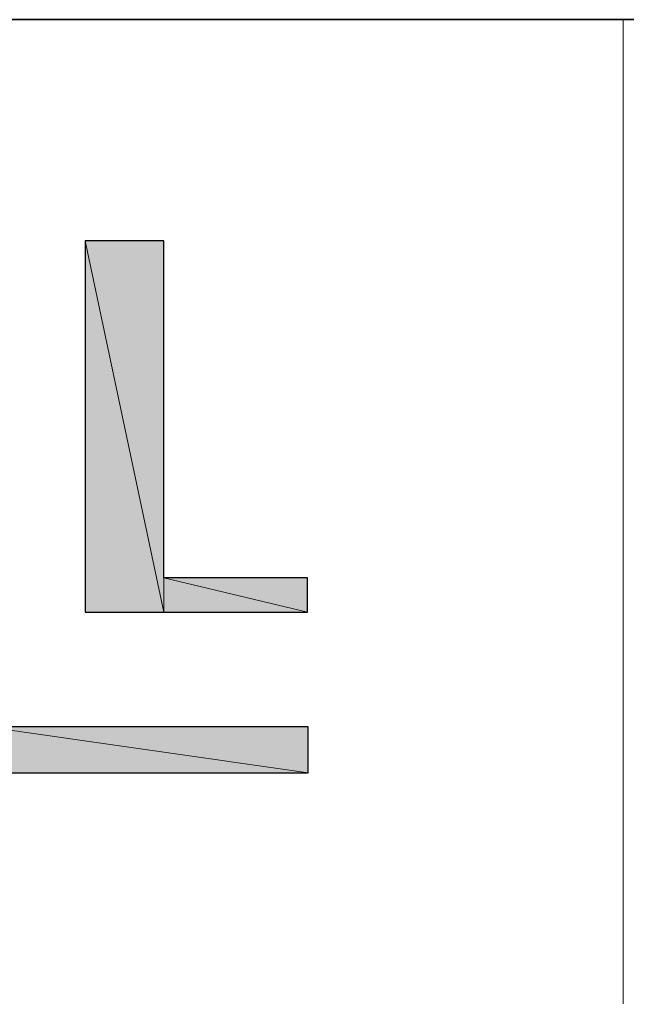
# Model space of a CAD drawing. Header units: inches. Extents: x 6 to 291, y 50 to 248.
# Tile 18 of 24: x 221 to 231, y 69 to 86. Entities that reach past the tile are written whole.
import ezdxf

# ---------------------------------------------------------------- set-up
doc = ezdxf.new("R2010")
doc.units = ezdxf.units.IN
doc.header["$MEASUREMENT"] = 0
doc.layers.add('Livello 1', color=7, linetype='Continuous')

# ---------------------------------------------------------------- blocks, each defined once
blk = doc.blocks.new('block 424')
at = {"layer": 'Livello 1', "color": 7, "lineweight": 25}
blk.add_lwpolyline([(221.79, 81.906), (221.79, 75.662), (225.527, 75.662), (225.527, 76.239), (223.108, 76.239), (223.108, 81.906), (221.79, 81.906)], dxfattribs=at)
blk = doc.blocks.new('block 425')
at = {"layer": 'Livello 1', "lineweight": 0}
blk.add_lwpolyline([(221.79, 75.662), (223.108, 75.662), (221.79, 81.906), (221.79, 75.662)], dxfattribs=at)
blk = doc.blocks.new('block 426')
at = {"layer": 'Livello 1'}
h = blk.add_hatch(color=250, dxfattribs=at)
h.dxf.hatch_style = 2
h.paths.add_polyline_path([(221.79, 75.662), (223.108, 75.662), (221.79, 81.906)])
at = {"layer": 'Livello 1', "lineweight": 0}
blk.add_lwpolyline([(221.79, 75.662), (223.108, 75.662), (221.79, 81.906), (221.79, 75.662), (221.79, 75.662)], dxfattribs=at)
blk = doc.blocks.new('block 427')
at = {"layer": 'Livello 1', "lineweight": 0}
blk.add_lwpolyline([(223.108, 75.662), (223.108, 81.906), (221.79, 81.906), (223.108, 75.662)], dxfattribs=at)
blk = doc.blocks.new('block 428')
at = {"layer": 'Livello 1'}
h = blk.add_hatch(color=250, dxfattribs=at)
h.dxf.hatch_style = 2
h.paths.add_polyline_path([(223.108, 75.662), (223.108, 81.906), (221.79, 81.906)])
at = {"layer": 'Livello 1', "lineweight": 0}
blk.add_lwpolyline([(223.108, 75.662), (223.108, 81.906), (221.79, 81.906), (223.108, 75.662), (223.108, 75.662)], dxfattribs=at)
blk = doc.blocks.new('block 429')
at = {"layer": 'Livello 1', "lineweight": 0}
blk.add_lwpolyline([(223.108, 75.662), (225.527, 75.662), (223.108, 76.239), (223.108, 75.662)], dxfattribs=at)
blk = doc.blocks.new('block 430')
at = {"layer": 'Livello 1'}
h = blk.add_hatch(color=250, dxfattribs=at)
h.dxf.hatch_style = 2
h.paths.add_polyline_path([(223.108, 75.662), (225.527, 75.662), (223.108, 76.239)])
at = {"layer": 'Livello 1', "lineweight": 0}
blk.add_lwpolyline([(223.108, 75.662), (225.527, 75.662), (223.108, 76.239), (223.108, 75.662), (223.108, 75.662)], dxfattribs=at)
blk = doc.blocks.new('block 431')
at = {"layer": 'Livello 1', "lineweight": 0}
blk.add_lwpolyline([(225.527, 75.662), (225.527, 76.239), (223.108, 76.239), (225.527, 75.662)], dxfattribs=at)
blk = doc.blocks.new('block 432')
at = {"layer": 'Livello 1'}
h = blk.add_hatch(color=250, dxfattribs=at)
h.dxf.hatch_style = 2
h.paths.add_polyline_path([(225.527, 75.662), (225.527, 76.239), (223.108, 76.239)])
at = {"layer": 'Livello 1', "lineweight": 0}
blk.add_lwpolyline([(225.527, 75.662), (225.527, 76.239), (223.108, 76.239), (225.527, 75.662), (225.527, 75.662)], dxfattribs=at)
blk = doc.blocks.new('block 794')
at = {"layer": 'Livello 1', "color": 7, "lineweight": 25}
blk.add_lwpolyline([(220.133, 73.731), (220.133, 72.956), (225.536, 72.956), (225.536, 73.731), (220.133, 73.731)], dxfattribs=at)
blk = doc.blocks.new('block 795')
at = {"layer": 'Livello 1', "lineweight": 0}
blk.add_lwpolyline([(220.133, 72.956), (225.536, 72.956), (220.133, 73.731), (220.133, 72.956)], dxfattribs=at)
blk = doc.blocks.new('block 796')
at = {"layer": 'Livello 1'}
h = blk.add_hatch(color=250, dxfattribs=at)
h.dxf.hatch_style = 2
h.paths.add_polyline_path([(220.133, 72.956), (225.536, 72.956), (220.133, 73.731)])
at = {"layer": 'Livello 1', "lineweight": 0}
blk.add_lwpolyline([(220.133, 72.956), (225.536, 72.956), (220.133, 73.731), (220.133, 72.956), (220.133, 72.956)], dxfattribs=at)
blk = doc.blocks.new('block 797')
at = {"layer": 'Livello 1', "lineweight": 0}
blk.add_lwpolyline([(225.536, 72.956), (225.536, 73.731), (220.133, 73.731), (225.536, 72.956)], dxfattribs=at)
blk = doc.blocks.new('block 798')
at = {"layer": 'Livello 1'}
h = blk.add_hatch(color=250, dxfattribs=at)
h.dxf.hatch_style = 2
h.paths.add_polyline_path([(225.536, 72.956), (225.536, 73.731), (220.133, 73.731)])
at = {"layer": 'Livello 1', "lineweight": 0}
blk.add_lwpolyline([(225.536, 72.956), (225.536, 73.731), (220.133, 73.731), (225.536, 72.956), (225.536, 72.956)], dxfattribs=at)

msp = doc.modelspace()

# ---------------------------------------------------------------- linework, layer by layer
at = {"layer": 'Livello 1', "color": 7, "lineweight": 35}
msp.add_lwpolyline([(291, 85.627), (192.852, 85.627), (192.852, 49.568), (291, 49.568), (291, 85.627)], dxfattribs=at)
at = {"layer": 'Livello 1', "color": 7, "lineweight": 18}
msp.add_lwpolyline([(230.831, 85.627), (230.831, 69.074)], dxfattribs=at)

# ---------------------------------------------------------------- block references
at = {"layer": 'Livello 1'}
for name in ['block 424', 'block 425', 'block 426', 'block 427', 'block 428', 'block 429', 'block 430', 'block 431', 'block 432', 'block 794', 'block 795', 'block 796', 'block 797', 'block 798']:
    msp.add_blockref(name, (0, 0), dxfattribs=at)

doc.saveas('drawing.dxf')
